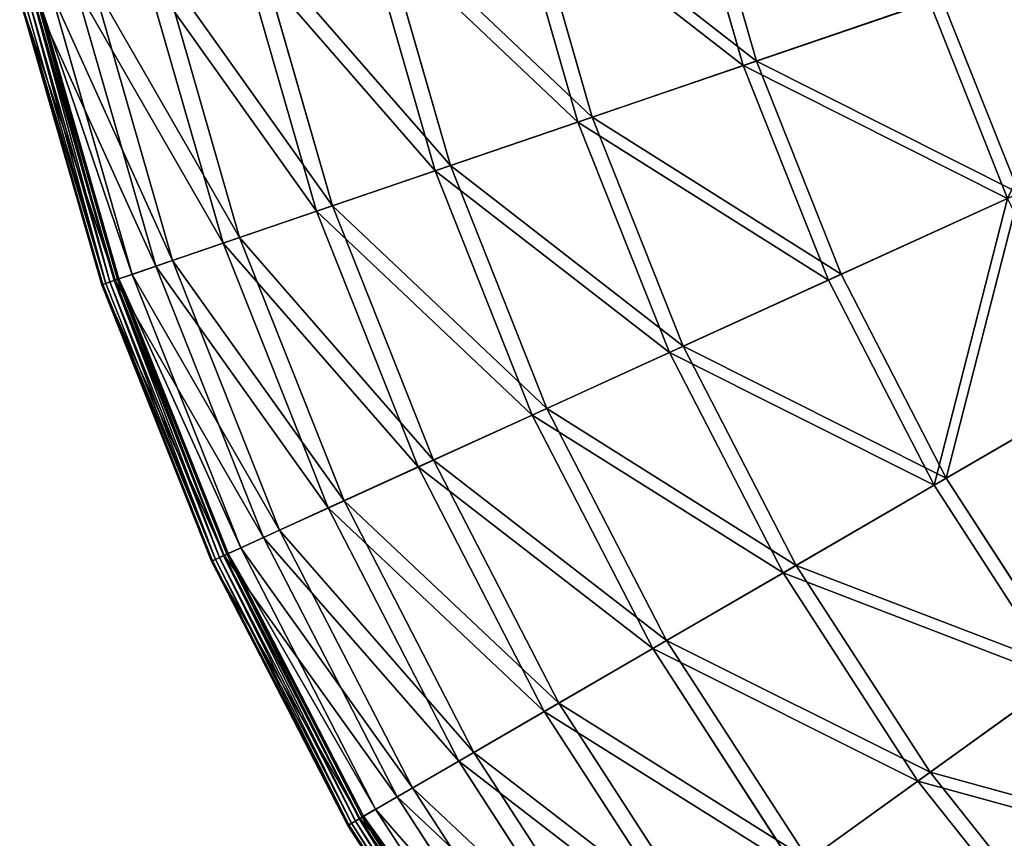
# Model space of a CAD drawing. Extents: x 0 to 923, y 0 to 335.
# Tile 3 of 164: x 4 to 59, y 83 to 128. Entities that reach past the tile are written whole.
import ezdxf

# ---------------------------------------------------------------- set-up
doc = ezdxf.new("R2010")
doc.units = 0
doc.layers.get('0').update_dxf_attribs({"color": 13, "linetype": 'CONTINUOUS'})

# ---------------------------------------------------------------- blocks, each defined once
blk = doc.blocks.new('GROUP_4')
for p, q in [((41.604, 137.818, 104.039), (45.109, 125.63, 104.039)), ((44.376, 125.38, 104.675), (40.85, 137.641, 104.675)), ((32.26, 135.621, 91.112), (36.025, 122.528, 91.112)), ((35.237, 122.258, 91.669), (31.449, 135.43, 91.669)), ((27.35, 119.565, 77.78), (23.336, 133.522, 77.78)), ((24.196, 133.724, 77.308), (28.186, 119.85, 77.308)), ((20.791, 117.324, 63.143), (16.588, 131.935, 63.143)), ((17.49, 132.147, 62.759), (21.667, 117.623, 62.759)), ((15.622, 115.559, 47.897), (11.272, 130.685, 47.897)), ((12.205, 130.905, 47.606), (16.53, 115.869, 47.606)), ((11.895, 114.286, 32.19), (7.437, 129.784, 32.19)), ((8.394, 130.009, 31.994), (12.825, 114.603, 31.994)), ((4.371, 129.063, 0.499), (8.914, 113.268, 0.499)), ((4.424, 129.075, 0.246), (8.966, 113.285, 0.246)), ((4.594, 129.115, 0.055), (9.13, 113.341, 0.055)), ((4.834, 129.171, -0.025), (9.364, 113.421, -0.025)), ((9.604, 113.503, 0.03), (5.081, 129.229, 0.03)), ((9.643, 113.517, 16.173), (5.122, 129.239, 16.173)), ((9.785, 113.565, 0.204), (5.267, 129.273, 0.204)), ((5.345, 129.291, 0.45), (9.86, 113.591, 0.45)), ((6.093, 129.467, 16.074), (10.588, 113.839, 16.074)), ((45.109, 125.63, 104.039), (55.349, 129.128, 115.964)), ((55.349, 129.128, 115.964), (59.64, 118.329, 115.964)), ((44.376, 125.38, 104.675), (54.679, 128.899, 116.673)), ((58.996, 118.036, 116.673), (54.679, 128.899, 116.673)), ((35.237, 122.258, 91.669), (44.376, 125.38, 104.675)), ((36.025, 122.528, 91.112), (45.109, 125.63, 104.039)), ((49.087, 113.524, 104.675), (44.376, 125.38, 104.675)), ((45.109, 125.63, 104.039), (49.792, 113.845, 104.039)), ((28.186, 119.85, 77.308), (36.025, 122.528, 91.112)), ((36.025, 122.528, 91.112), (41.056, 109.867, 91.112)), ((27.35, 119.565, 77.78), (35.237, 122.258, 91.669)), ((40.298, 109.522, 91.669), (35.237, 122.258, 91.669)), ((21.667, 117.623, 62.759), (28.186, 119.85, 77.308)), ((28.186, 119.85, 77.308), (33.517, 106.434, 77.308)), ((20.791, 117.324, 63.143), (27.35, 119.565, 77.78)), ((32.713, 106.068, 77.78), (27.35, 119.565, 77.78)), ((49.792, 113.845, 104.039), (59.64, 118.329, 115.964)), ((16.53, 115.869, 47.606), (21.667, 117.623, 62.759)), ((21.667, 117.623, 62.759), (27.248, 103.579, 62.759)), ((58.996, 118.036, 116.673), (49.087, 113.524, 104.675)), ((15.622, 115.559, 47.897), (20.791, 117.324, 63.143)), ((26.405, 103.195, 63.143), (20.791, 117.324, 63.143)), ((11.895, 114.286, 32.19), (15.622, 115.559, 47.897)), ((12.825, 114.603, 31.994), (16.53, 115.869, 47.606)), ((21.434, 100.932, 47.897), (15.622, 115.559, 47.897)), ((16.53, 115.869, 47.606), (22.307, 101.329, 47.606)), ((10.588, 113.839, 16.074), (12.825, 114.603, 31.994)), ((12.825, 114.603, 31.994), (18.744, 99.707, 31.994)), ((9.643, 113.517, 16.173), (11.895, 114.286, 32.19)), ((9.86, 113.591, 0.45), (10.588, 113.839, 16.074)), ((10.588, 113.839, 16.074), (16.592, 98.727, 16.074)), ((17.849, 99.299, 32.19), (11.895, 114.286, 32.19)), ((41.056, 109.867, 91.112), (49.792, 113.845, 104.039)), ((49.792, 113.845, 104.039), (55.608, 102.575, 104.039)), ((8.914, 113.268, 0.499), (9.643, 113.517, 16.173)), ((8.914, 113.268, 0.499), (8.966, 113.285, 0.246)), ((8.914, 113.268, 0.499), (14.983, 97.994, 0.499)), ((8.966, 113.285, 0.246), (9.13, 113.341, 0.055)), ((8.966, 113.285, 0.246), (15.033, 98.017, 0.246)), ((9.13, 113.341, 0.055), (9.364, 113.421, -0.025)), ((9.13, 113.341, 0.055), (15.191, 98.089, 0.055)), ((9.604, 113.503, 0.03), (9.364, 113.421, -0.025)), ((9.364, 113.421, -0.025), (15.416, 98.191, -0.025)), ((9.785, 113.565, 0.204), (9.604, 113.503, 0.03)), ((15.646, 98.296, 0.03), (9.604, 113.503, 0.03)), ((15.685, 98.313, 16.173), (9.643, 113.517, 16.173)), ((9.86, 113.591, 0.45), (9.785, 113.565, 0.204)), ((15.821, 98.375, 0.204), (9.785, 113.565, 0.204)), ((9.86, 113.591, 0.45), (15.893, 98.408, 0.45)), ((49.087, 113.524, 104.675), (40.298, 109.522, 91.669)), ((54.938, 102.187, 104.675), (49.087, 113.524, 104.675)), ((40.298, 109.522, 91.669), (32.713, 106.068, 77.78)), ((33.517, 106.434, 77.308), (41.056, 109.867, 91.112)), ((46.583, 97.342, 91.669), (40.298, 109.522, 91.669)), ((41.056, 109.867, 91.112), (47.304, 97.76, 91.112)), ((55.608, 102.575, 104.039), (64.969, 108.003, 115.964)), ((54.938, 102.187, 104.675), (64.356, 107.648, 116.673)), ((27.248, 103.579, 62.759), (33.517, 106.434, 77.308)), ((33.517, 106.434, 77.308), (40.138, 93.605, 77.308)), ((32.713, 106.068, 77.78), (26.405, 103.195, 63.143)), ((39.373, 93.161, 77.78), (32.713, 106.068, 77.78)), ((22.307, 101.329, 47.606), (27.248, 103.579, 62.759)), ((27.248, 103.579, 62.759), (34.178, 90.149, 62.759)), ((26.405, 103.195, 63.143), (21.434, 100.932, 47.897)), ((33.377, 89.684, 63.143), (26.405, 103.195, 63.143)), ((47.304, 97.76, 91.112), (55.608, 102.575, 104.039)), ((55.608, 102.575, 104.039), (62.5, 91.93, 104.039)), ((46.583, 97.342, 91.669), (54.938, 102.187, 104.675)), ((61.871, 91.478, 104.675), (54.938, 102.187, 104.675)), ((18.744, 99.707, 31.994), (22.307, 101.329, 47.606)), ((22.307, 101.329, 47.606), (29.482, 87.426, 47.606)), ((21.434, 100.932, 47.897), (17.849, 99.299, 32.19)), ((28.652, 86.945, 47.897), (21.434, 100.932, 47.897)), ((16.592, 98.727, 16.074), (18.744, 99.707, 31.994)), ((18.744, 99.707, 31.994), (26.095, 85.462, 31.994)), ((17.849, 99.299, 32.19), (15.685, 98.313, 16.173)), ((25.245, 84.969, 32.19), (17.849, 99.299, 32.19)), ((15.893, 98.408, 0.45), (16.592, 98.727, 16.074)), ((16.592, 98.727, 16.074), (24.05, 84.276, 16.074)), ((15.685, 98.313, 16.173), (14.983, 97.994, 0.499)), ((14.983, 97.994, 0.499), (15.033, 98.017, 0.246)), ((15.033, 98.017, 0.246), (15.191, 98.089, 0.055)), ((15.033, 98.017, 0.246), (22.567, 83.416, 0.246)), ((15.191, 98.089, 0.055), (15.416, 98.191, -0.025)), ((15.191, 98.089, 0.055), (22.718, 83.503, 0.055)), ((15.646, 98.296, 0.03), (15.416, 98.191, -0.025)), ((15.416, 98.191, -0.025), (22.931, 83.627, -0.025)), ((15.821, 98.375, 0.204), (15.646, 98.296, 0.03)), ((23.15, 83.754, 0.03), (15.646, 98.296, 0.03)), ((23.187, 83.775, 16.173), (15.685, 98.313, 16.173)), ((15.893, 98.408, 0.45), (15.821, 98.375, 0.204)), ((23.316, 83.85, 0.204), (15.821, 98.375, 0.204)), ((15.893, 98.408, 0.45), (23.385, 83.89, 0.45)), ((14.983, 97.994, 0.499), (22.52, 83.389, 0.499)), ((40.138, 93.605, 77.308), (47.304, 97.76, 91.112)), ((47.304, 97.76, 91.112), (54.708, 86.324, 91.112)), ((39.373, 93.161, 77.78), (46.583, 97.342, 91.669)), ((54.032, 85.838, 91.669), (46.583, 97.342, 91.669)), ((33.377, 89.684, 63.143), (39.373, 93.161, 77.78)), ((34.178, 90.149, 62.759), (40.138, 93.605, 77.308)), ((47.266, 80.97, 77.78), (39.373, 93.161, 77.78)), ((40.138, 93.605, 77.308), (47.984, 81.486, 77.308)), ((61.871, 91.478, 104.675), (54.032, 85.838, 91.669)), ((54.708, 86.324, 91.112), (62.5, 91.93, 104.039)), ((29.482, 87.426, 47.606), (34.178, 90.149, 62.759)), ((34.178, 90.149, 62.759), (42.391, 77.463, 62.759)), ((28.652, 86.945, 47.897), (33.377, 89.684, 63.143)), ((41.64, 76.922, 63.143), (33.377, 89.684, 63.143)), ((26.095, 85.462, 31.994), (29.482, 87.426, 47.606)), ((29.482, 87.426, 47.606), (37.985, 74.293, 47.606)), ((25.245, 84.969, 32.19), (28.652, 86.945, 47.897)), ((37.206, 73.732, 47.897), (28.652, 86.945, 47.897)), ((47.984, 81.486, 77.308), (54.708, 86.324, 91.112)), ((54.708, 86.324, 91.112), (63.198, 75.669, 91.112)), ((54.032, 85.838, 91.669), (47.266, 80.97, 77.78)), ((62.572, 75.118, 91.669), (54.032, 85.838, 91.669)), ((23.187, 83.775, 16.173), (25.245, 84.969, 32.19)), ((24.05, 84.276, 16.074), (26.095, 85.462, 31.994)), ((34.009, 71.432, 32.19), (25.245, 84.969, 32.19)), ((26.095, 85.462, 31.994), (34.807, 72.006, 31.994)), ((23.316, 83.85, 0.204), (23.15, 83.754, 0.03)), ((23.385, 83.89, 0.45), (23.316, 83.85, 0.204)), ((32.199, 70.13, 0.204), (23.316, 83.85, 0.204)), ((23.385, 83.89, 0.45), (24.05, 84.276, 16.074)), ((23.385, 83.89, 0.45), (32.264, 70.176, 0.45)), ((24.05, 84.276, 16.074), (32.888, 70.625, 16.074)), ((22.52, 83.389, 0.499), (23.187, 83.775, 16.173)), ((22.52, 83.389, 0.499), (22.567, 83.416, 0.246)), ((22.52, 83.389, 0.499), (31.452, 69.592, 0.499)), ((22.567, 83.416, 0.246), (22.718, 83.503, 0.055)), ((22.567, 83.416, 0.246), (31.496, 69.624, 0.246)), ((22.718, 83.503, 0.055), (22.931, 83.627, -0.025)), ((22.718, 83.503, 0.055), (31.638, 69.726, 0.055)), ((23.15, 83.754, 0.03), (22.931, 83.627, -0.025)), ((22.931, 83.627, -0.025), (31.838, 69.87, -0.025)), ((32.044, 70.018, 0.03), (23.15, 83.754, 0.03)), ((32.078, 70.043, 16.173), (23.187, 83.775, 16.173))]:
    blk.add_line(p, q)
mesh = blk.add_polyface()
corners = [(54.679, 128.899, 116.673), (40.85, 137.641, 104.675), (44.376, 125.38, 104.675), (51.448, 140.133, 116.673)]
mesh.append_faces([[corners[k] for k in face] for face in [(0, 1, 2), (1, 0, 3)]], dxfattribs={"vtx0": -1})
mesh = blk.add_polyface()
corners = [(41.604, 137.818, 104.039), (55.349, 129.128, 115.964), (45.109, 125.63, 104.039), (52.137, 140.295, 115.964)]
mesh.append_faces([[corners[k] for k in face] for face in [(0, 1, 2), (1, 0, 3)]], dxfattribs={"vtx0": -1})
mesh = blk.add_polyface()
corners = [(32.26, 135.621, 91.112), (45.109, 125.63, 104.039), (36.025, 122.528, 91.112), (41.604, 137.818, 104.039)]
mesh.append_faces([[corners[k] for k in face] for face in [(0, 1, 2), (1, 0, 3)]], dxfattribs={"vtx0": -1})
mesh = blk.add_polyface()
corners = [(44.376, 125.38, 104.675), (31.449, 135.43, 91.669), (35.237, 122.258, 91.669), (40.85, 137.641, 104.675)]
mesh.append_faces([[corners[k] for k in face] for face in [(0, 1, 2), (1, 0, 3)]], dxfattribs={"vtx0": -1})
mesh = blk.add_polyface()
corners = [(24.196, 133.724, 77.308), (36.025, 122.528, 91.112), (28.186, 119.85, 77.308), (32.26, 135.621, 91.112)]
mesh.append_faces([[corners[k] for k in face] for face in [(0, 1, 2), (1, 0, 3)]], dxfattribs={"vtx0": -1})
mesh = blk.add_polyface()
corners = [(35.237, 122.258, 91.669), (23.336, 133.522, 77.78), (27.35, 119.565, 77.78), (31.449, 135.43, 91.669)]
mesh.append_faces([[corners[k] for k in face] for face in [(0, 1, 2), (1, 0, 3)]], dxfattribs={"vtx0": -1})
mesh = blk.add_polyface()
corners = [(27.35, 119.565, 77.78), (16.588, 131.935, 63.143), (20.791, 117.324, 63.143), (23.336, 133.522, 77.78)]
mesh.append_faces([[corners[k] for k in face] for face in [(0, 1, 2), (1, 0, 3)]], dxfattribs={"vtx0": -1})
mesh = blk.add_polyface()
corners = [(17.49, 132.147, 62.759), (28.186, 119.85, 77.308), (21.667, 117.623, 62.759), (24.196, 133.724, 77.308)]
mesh.append_faces([[corners[k] for k in face] for face in [(0, 1, 2), (1, 0, 3)]], dxfattribs={"vtx0": -1})
mesh = blk.add_polyface()
corners = [(66.647, 132.987, 126.772), (59.64, 118.329, 115.964), (55.349, 129.128, 115.964), (70.506, 123.277, 126.772)]
mesh.append_faces([[corners[k] for k in face] for face in [(0, 1, 2), (1, 0, 3)]], dxfattribs={"vtx0": -1})
mesh = blk.add_polyface()
corners = [(58.996, 118.036, 116.673), (66.047, 132.782, 127.547), (54.679, 128.899, 116.673), (69.928, 123.014, 127.547)]
mesh.append_faces([[corners[k] for k in face] for face in [(0, 1, 2), (1, 0, 3)]], dxfattribs={"vtx0": -1})
mesh = blk.add_polyface()
corners = [(20.791, 117.324, 63.143), (11.272, 130.685, 47.897), (15.622, 115.559, 47.897), (16.588, 131.935, 63.143)]
mesh.append_faces([[corners[k] for k in face] for face in [(0, 1, 2), (1, 0, 3)]], dxfattribs={"vtx0": -1})
mesh = blk.add_polyface()
corners = [(12.205, 130.905, 47.606), (21.667, 117.623, 62.759), (16.53, 115.869, 47.606), (17.49, 132.147, 62.759)]
mesh.append_faces([[corners[k] for k in face] for face in [(0, 1, 2), (1, 0, 3)]], dxfattribs={"vtx0": -1})
mesh = blk.add_polyface()
corners = [(15.622, 115.559, 47.897), (7.437, 129.784, 32.19), (11.895, 114.286, 32.19), (11.272, 130.685, 47.897)]
mesh.append_faces([[corners[k] for k in face] for face in [(0, 1, 2), (1, 0, 3)]], dxfattribs={"vtx0": -1})
mesh = blk.add_polyface()
corners = [(8.394, 130.009, 31.994), (16.53, 115.869, 47.606), (12.825, 114.603, 31.994), (12.205, 130.905, 47.606)]
mesh.append_faces([[corners[k] for k in face] for face in [(0, 1, 2), (1, 0, 3)]], dxfattribs={"vtx0": -1})
mesh = blk.add_polyface()
corners = [(11.895, 114.286, 32.19), (5.122, 129.239, 16.173), (9.643, 113.517, 16.173), (7.437, 129.784, 32.19)]
mesh.append_faces([[corners[k] for k in face] for face in [(0, 1, 2), (1, 0, 3)]], dxfattribs={"vtx0": -1})
mesh = blk.add_polyface()
corners = [(6.093, 129.467, 16.074), (12.825, 114.603, 31.994), (10.588, 113.839, 16.074), (8.394, 130.009, 31.994)]
mesh.append_faces([[corners[k] for k in face] for face in [(0, 1, 2), (1, 0, 3)]], dxfattribs={"vtx0": -1})
mesh = blk.add_polyface()
corners = [(9.643, 113.517, 16.173), (4.371, 129.063, 0.499), (8.914, 113.268, 0.499), (5.122, 129.239, 16.173)]
mesh.append_faces([[corners[k] for k in face] for face in [(0, 1, 2), (1, 0, 3)]], dxfattribs={"vtx0": -1})
mesh = blk.add_polyface()
corners = [(4.371, 129.063, 0.499), (8.966, 113.285, 0.246), (8.914, 113.268, 0.499), (4.424, 129.075, 0.246)]
mesh.append_faces([[corners[k] for k in face] for face in [(0, 1, 2), (1, 0, 3)]], dxfattribs={"vtx0": -1})
mesh = blk.add_polyface()
corners = [(4.424, 129.075, 0.246), (9.13, 113.341, 0.055), (8.966, 113.285, 0.246), (4.594, 129.115, 0.055)]
mesh.append_faces([[corners[k] for k in face] for face in [(0, 1, 2), (1, 0, 3)]], dxfattribs={"vtx0": -1})
mesh = blk.add_polyface()
corners = [(4.834, 129.171, -0.025), (9.13, 113.341, 0.055), (4.594, 129.115, 0.055), (9.364, 113.421, -0.025)]
mesh.append_faces([[corners[k] for k in face] for face in [(0, 1, 2), (1, 0, 3)]], dxfattribs={"vtx0": -1})
mesh = blk.add_polyface()
corners = [(5.081, 129.229, 0.03), (9.364, 113.421, -0.025), (4.834, 129.171, -0.025), (9.604, 113.503, 0.03)]
mesh.append_faces([[corners[k] for k in face] for face in [(0, 1, 2), (1, 0, 3)]], dxfattribs={"vtx0": -1})
mesh = blk.add_polyface()
corners = [(5.267, 129.273, 0.204), (9.604, 113.503, 0.03), (5.081, 129.229, 0.03), (9.785, 113.565, 0.204)]
mesh.append_faces([[corners[k] for k in face] for face in [(0, 1, 2), (1, 0, 3)]], dxfattribs={"vtx0": -1})
mesh = blk.add_polyface()
corners = [(5.267, 129.273, 0.204), (9.86, 113.591, 0.45), (9.785, 113.565, 0.204), (5.345, 129.291, 0.45)]
mesh.append_faces([[corners[k] for k in face] for face in [(0, 1, 2), (1, 0, 3)]], dxfattribs={"vtx0": -1})
mesh = blk.add_polyface()
corners = [(5.345, 129.291, 0.45), (10.588, 113.839, 16.074), (9.86, 113.591, 0.45), (6.093, 129.467, 16.074)]
mesh.append_faces([[corners[k] for k in face] for face in [(0, 1, 2), (1, 0, 3)]], dxfattribs={"vtx0": -1})
mesh = blk.add_polyface()
corners = [(45.109, 125.63, 104.039), (59.64, 118.329, 115.964), (49.792, 113.845, 104.039), (55.349, 129.128, 115.964)]
mesh.append_faces([[corners[k] for k in face] for face in [(0, 1, 2), (1, 0, 3)]], dxfattribs={"vtx0": -1})
mesh = blk.add_polyface()
corners = [(58.996, 118.036, 116.673), (44.376, 125.38, 104.675), (49.087, 113.524, 104.675), (54.679, 128.899, 116.673)]
mesh.append_faces([[corners[k] for k in face] for face in [(0, 1, 2), (1, 0, 3)]], dxfattribs={"vtx0": -1})
mesh = blk.add_polyface()
corners = [(49.087, 113.524, 104.675), (35.237, 122.258, 91.669), (40.298, 109.522, 91.669), (44.376, 125.38, 104.675)]
mesh.append_faces([[corners[k] for k in face] for face in [(0, 1, 2), (1, 0, 3)]], dxfattribs={"vtx0": -1})
mesh = blk.add_polyface()
corners = [(36.025, 122.528, 91.112), (49.792, 113.845, 104.039), (41.056, 109.867, 91.112), (45.109, 125.63, 104.039)]
mesh.append_faces([[corners[k] for k in face] for face in [(0, 1, 2), (1, 0, 3)]], dxfattribs={"vtx0": -1})
mesh = blk.add_polyface()
corners = [(28.186, 119.85, 77.308), (41.056, 109.867, 91.112), (33.517, 106.434, 77.308), (36.025, 122.528, 91.112)]
mesh.append_faces([[corners[k] for k in face] for face in [(0, 1, 2), (1, 0, 3)]], dxfattribs={"vtx0": -1})
mesh = blk.add_polyface()
corners = [(40.298, 109.522, 91.669), (27.35, 119.565, 77.78), (32.713, 106.068, 77.78), (35.237, 122.258, 91.669)]
mesh.append_faces([[corners[k] for k in face] for face in [(0, 1, 2), (1, 0, 3)]], dxfattribs={"vtx0": -1})
mesh = blk.add_polyface()
corners = [(21.667, 117.623, 62.759), (33.517, 106.434, 77.308), (27.248, 103.579, 62.759), (28.186, 119.85, 77.308)]
mesh.append_faces([[corners[k] for k in face] for face in [(0, 1, 2), (1, 0, 3)]], dxfattribs={"vtx0": -1})
mesh = blk.add_polyface()
corners = [(32.713, 106.068, 77.78), (20.791, 117.324, 63.143), (26.405, 103.195, 63.143), (27.35, 119.565, 77.78)]
mesh.append_faces([[corners[k] for k in face] for face in [(0, 1, 2), (1, 0, 3)]], dxfattribs={"vtx0": -1})
mesh = blk.add_polyface()
corners = [(59.64, 118.329, 115.964), (55.608, 102.575, 104.039), (49.792, 113.845, 104.039), (64.969, 108.003, 115.964)]
mesh.append_faces([[corners[k] for k in face] for face in [(0, 1, 2), (1, 0, 3)]], dxfattribs={"vtx0": -1})
mesh = blk.add_polyface()
corners = [(16.53, 115.869, 47.606), (27.248, 103.579, 62.759), (22.307, 101.329, 47.606), (21.667, 117.623, 62.759)]
mesh.append_faces([[corners[k] for k in face] for face in [(0, 1, 2), (1, 0, 3)]], dxfattribs={"vtx0": -1})
mesh = blk.add_polyface()
corners = [(54.938, 102.187, 104.675), (58.996, 118.036, 116.673), (49.087, 113.524, 104.675), (64.356, 107.648, 116.673)]
mesh.append_faces([[corners[k] for k in face] for face in [(0, 1, 2), (1, 0, 3)]], dxfattribs={"vtx0": -1})
mesh = blk.add_polyface()
corners = [(26.405, 103.195, 63.143), (15.622, 115.559, 47.897), (21.434, 100.932, 47.897), (20.791, 117.324, 63.143)]
mesh.append_faces([[corners[k] for k in face] for face in [(0, 1, 2), (1, 0, 3)]], dxfattribs={"vtx0": -1})
mesh = blk.add_polyface()
corners = [(21.434, 100.932, 47.897), (11.895, 114.286, 32.19), (17.849, 99.299, 32.19), (15.622, 115.559, 47.897)]
mesh.append_faces([[corners[k] for k in face] for face in [(0, 1, 2), (1, 0, 3)]], dxfattribs={"vtx0": -1})
mesh = blk.add_polyface()
corners = [(12.825, 114.603, 31.994), (22.307, 101.329, 47.606), (18.744, 99.707, 31.994), (16.53, 115.869, 47.606)]
mesh.append_faces([[corners[k] for k in face] for face in [(0, 1, 2), (1, 0, 3)]], dxfattribs={"vtx0": -1})
mesh = blk.add_polyface()
corners = [(10.588, 113.839, 16.074), (18.744, 99.707, 31.994), (16.592, 98.727, 16.074), (12.825, 114.603, 31.994)]
mesh.append_faces([[corners[k] for k in face] for face in [(0, 1, 2), (1, 0, 3)]], dxfattribs={"vtx0": -1})
mesh = blk.add_polyface()
corners = [(17.849, 99.299, 32.19), (9.643, 113.517, 16.173), (15.685, 98.313, 16.173), (11.895, 114.286, 32.19)]
mesh.append_faces([[corners[k] for k in face] for face in [(0, 1, 2), (1, 0, 3)]], dxfattribs={"vtx0": -1})
mesh = blk.add_polyface()
corners = [(9.86, 113.591, 0.45), (16.592, 98.727, 16.074), (15.893, 98.408, 0.45), (10.588, 113.839, 16.074)]
mesh.append_faces([[corners[k] for k in face] for face in [(0, 1, 2), (1, 0, 3)]], dxfattribs={"vtx0": -1})
mesh = blk.add_polyface()
corners = [(41.056, 109.867, 91.112), (55.608, 102.575, 104.039), (47.304, 97.76, 91.112), (49.792, 113.845, 104.039)]
mesh.append_faces([[corners[k] for k in face] for face in [(0, 1, 2), (1, 0, 3)]], dxfattribs={"vtx0": -1})
mesh = blk.add_polyface()
corners = [(15.685, 98.313, 16.173), (8.914, 113.268, 0.499), (14.983, 97.994, 0.499), (9.643, 113.517, 16.173)]
mesh.append_faces([[corners[k] for k in face] for face in [(0, 1, 2), (1, 0, 3)]], dxfattribs={"vtx0": -1})
mesh = blk.add_polyface()
corners = [(8.914, 113.268, 0.499), (15.033, 98.017, 0.246), (14.983, 97.994, 0.499), (8.966, 113.285, 0.246)]
mesh.append_faces([[corners[k] for k in face] for face in [(0, 1, 2), (1, 0, 3)]], dxfattribs={"vtx0": -1})
mesh = blk.add_polyface()
corners = [(8.966, 113.285, 0.246), (15.191, 98.089, 0.055), (15.033, 98.017, 0.246), (9.13, 113.341, 0.055)]
mesh.append_faces([[corners[k] for k in face] for face in [(0, 1, 2), (1, 0, 3)]], dxfattribs={"vtx0": -1})
mesh = blk.add_polyface()
corners = [(9.364, 113.421, -0.025), (15.191, 98.089, 0.055), (9.13, 113.341, 0.055), (15.416, 98.191, -0.025)]
mesh.append_faces([[corners[k] for k in face] for face in [(0, 1, 2), (1, 0, 3)]], dxfattribs={"vtx0": -1})
mesh = blk.add_polyface()
corners = [(9.604, 113.503, 0.03), (15.416, 98.191, -0.025), (9.364, 113.421, -0.025), (15.646, 98.296, 0.03)]
mesh.append_faces([[corners[k] for k in face] for face in [(0, 1, 2), (1, 0, 3)]], dxfattribs={"vtx0": -1})
mesh = blk.add_polyface()
corners = [(9.785, 113.565, 0.204), (15.646, 98.296, 0.03), (9.604, 113.503, 0.03), (15.821, 98.375, 0.204)]
mesh.append_faces([[corners[k] for k in face] for face in [(0, 1, 2), (1, 0, 3)]], dxfattribs={"vtx0": -1})
mesh = blk.add_polyface()
corners = [(9.785, 113.565, 0.204), (15.893, 98.408, 0.45), (15.821, 98.375, 0.204), (9.86, 113.591, 0.45)]
mesh.append_faces([[corners[k] for k in face] for face in [(0, 1, 2), (1, 0, 3)]], dxfattribs={"vtx0": -1})
mesh = blk.add_polyface()
corners = [(54.938, 102.187, 104.675), (40.298, 109.522, 91.669), (46.583, 97.342, 91.669), (49.087, 113.524, 104.675)]
mesh.append_faces([[corners[k] for k in face] for face in [(0, 1, 2), (1, 0, 3)]], dxfattribs={"vtx0": -1})
mesh = blk.add_polyface()
corners = [(46.583, 97.342, 91.669), (32.713, 106.068, 77.78), (39.373, 93.161, 77.78), (40.298, 109.522, 91.669)]
mesh.append_faces([[corners[k] for k in face] for face in [(0, 1, 2), (1, 0, 3)]], dxfattribs={"vtx0": -1})
mesh = blk.add_polyface()
corners = [(33.517, 106.434, 77.308), (47.304, 97.76, 91.112), (40.138, 93.605, 77.308), (41.056, 109.867, 91.112)]
mesh.append_faces([[corners[k] for k in face] for face in [(0, 1, 2), (1, 0, 3)]], dxfattribs={"vtx0": -1})
mesh = blk.add_polyface()
corners = [(64.969, 108.003, 115.964), (62.5, 91.93, 104.039), (55.608, 102.575, 104.039), (71.284, 98.249, 115.964)]
mesh.append_faces([[corners[k] for k in face] for face in [(0, 1, 2), (1, 0, 3)]], dxfattribs={"vtx0": -1})
mesh = blk.add_polyface()
corners = [(61.871, 91.478, 104.675), (64.356, 107.648, 116.673), (54.938, 102.187, 104.675), (70.709, 97.836, 116.673)]
mesh.append_faces([[corners[k] for k in face] for face in [(0, 1, 2), (1, 0, 3)]], dxfattribs={"vtx0": -1})
mesh = blk.add_polyface()
corners = [(27.248, 103.579, 62.759), (40.138, 93.605, 77.308), (34.178, 90.149, 62.759), (33.517, 106.434, 77.308)]
mesh.append_faces([[corners[k] for k in face] for face in [(0, 1, 2), (1, 0, 3)]], dxfattribs={"vtx0": -1})
mesh = blk.add_polyface()
corners = [(39.373, 93.161, 77.78), (26.405, 103.195, 63.143), (33.377, 89.684, 63.143), (32.713, 106.068, 77.78)]
mesh.append_faces([[corners[k] for k in face] for face in [(0, 1, 2), (1, 0, 3)]], dxfattribs={"vtx0": -1})
mesh = blk.add_polyface()
corners = [(22.307, 101.329, 47.606), (34.178, 90.149, 62.759), (29.482, 87.426, 47.606), (27.248, 103.579, 62.759)]
mesh.append_faces([[corners[k] for k in face] for face in [(0, 1, 2), (1, 0, 3)]], dxfattribs={"vtx0": -1})
mesh = blk.add_polyface()
corners = [(33.377, 89.684, 63.143), (21.434, 100.932, 47.897), (28.652, 86.945, 47.897), (26.405, 103.195, 63.143)]
mesh.append_faces([[corners[k] for k in face] for face in [(0, 1, 2), (1, 0, 3)]], dxfattribs={"vtx0": -1})
mesh = blk.add_polyface()
corners = [(47.304, 97.76, 91.112), (62.5, 91.93, 104.039), (54.708, 86.324, 91.112), (55.608, 102.575, 104.039)]
mesh.append_faces([[corners[k] for k in face] for face in [(0, 1, 2), (1, 0, 3)]], dxfattribs={"vtx0": -1})
mesh = blk.add_polyface()
corners = [(61.871, 91.478, 104.675), (46.583, 97.342, 91.669), (54.032, 85.838, 91.669), (54.938, 102.187, 104.675)]
mesh.append_faces([[corners[k] for k in face] for face in [(0, 1, 2), (1, 0, 3)]], dxfattribs={"vtx0": -1})
mesh = blk.add_polyface()
corners = [(18.744, 99.707, 31.994), (29.482, 87.426, 47.606), (26.095, 85.462, 31.994), (22.307, 101.329, 47.606)]
mesh.append_faces([[corners[k] for k in face] for face in [(0, 1, 2), (1, 0, 3)]], dxfattribs={"vtx0": -1})
mesh = blk.add_polyface()
corners = [(28.652, 86.945, 47.897), (17.849, 99.299, 32.19), (25.245, 84.969, 32.19), (21.434, 100.932, 47.897)]
mesh.append_faces([[corners[k] for k in face] for face in [(0, 1, 2), (1, 0, 3)]], dxfattribs={"vtx0": -1})
mesh = blk.add_polyface()
corners = [(16.592, 98.727, 16.074), (26.095, 85.462, 31.994), (24.05, 84.276, 16.074), (18.744, 99.707, 31.994)]
mesh.append_faces([[corners[k] for k in face] for face in [(0, 1, 2), (1, 0, 3)]], dxfattribs={"vtx0": -1})
mesh = blk.add_polyface()
corners = [(25.245, 84.969, 32.19), (15.685, 98.313, 16.173), (23.187, 83.775, 16.173), (17.849, 99.299, 32.19)]
mesh.append_faces([[corners[k] for k in face] for face in [(0, 1, 2), (1, 0, 3)]], dxfattribs={"vtx0": -1})
mesh = blk.add_polyface()
corners = [(15.893, 98.408, 0.45), (24.05, 84.276, 16.074), (23.385, 83.89, 0.45), (16.592, 98.727, 16.074)]
mesh.append_faces([[corners[k] for k in face] for face in [(0, 1, 2), (1, 0, 3)]], dxfattribs={"vtx0": -1})
mesh = blk.add_polyface()
corners = [(23.187, 83.775, 16.173), (14.983, 97.994, 0.499), (22.52, 83.389, 0.499), (15.685, 98.313, 16.173)]
mesh.append_faces([[corners[k] for k in face] for face in [(0, 1, 2), (1, 0, 3)]], dxfattribs={"vtx0": -1})
mesh = blk.add_polyface()
corners = [(14.983, 97.994, 0.499), (22.567, 83.416, 0.246), (22.52, 83.389, 0.499), (15.033, 98.017, 0.246)]
mesh.append_faces([[corners[k] for k in face] for face in [(0, 1, 2), (1, 0, 3)]], dxfattribs={"vtx0": -1})
mesh = blk.add_polyface()
corners = [(15.191, 98.089, 0.055), (22.567, 83.416, 0.246), (15.033, 98.017, 0.246), (22.718, 83.503, 0.055)]
mesh.append_faces([[corners[k] for k in face] for face in [(0, 1, 2), (1, 0, 3)]], dxfattribs={"vtx0": -1})
mesh = blk.add_polyface()
corners = [(15.416, 98.191, -0.025), (22.718, 83.503, 0.055), (15.191, 98.089, 0.055), (22.931, 83.627, -0.025)]
mesh.append_faces([[corners[k] for k in face] for face in [(0, 1, 2), (1, 0, 3)]], dxfattribs={"vtx0": -1})
mesh = blk.add_polyface()
corners = [(15.646, 98.296, 0.03), (22.931, 83.627, -0.025), (15.416, 98.191, -0.025), (23.15, 83.754, 0.03)]
mesh.append_faces([[corners[k] for k in face] for face in [(0, 1, 2), (1, 0, 3)]], dxfattribs={"vtx0": -1})
mesh = blk.add_polyface()
corners = [(15.821, 98.375, 0.204), (23.15, 83.754, 0.03), (15.646, 98.296, 0.03), (23.316, 83.85, 0.204)]
mesh.append_faces([[corners[k] for k in face] for face in [(0, 1, 2), (1, 0, 3)]], dxfattribs={"vtx0": -1})
mesh = blk.add_polyface()
corners = [(15.821, 98.375, 0.204), (23.385, 83.89, 0.45), (23.316, 83.85, 0.204), (15.893, 98.408, 0.45)]
mesh.append_faces([[corners[k] for k in face] for face in [(0, 1, 2), (1, 0, 3)]], dxfattribs={"vtx0": -1})
mesh = blk.add_polyface()
corners = [(40.138, 93.605, 77.308), (54.708, 86.324, 91.112), (47.984, 81.486, 77.308), (47.304, 97.76, 91.112)]
mesh.append_faces([[corners[k] for k in face] for face in [(0, 1, 2), (1, 0, 3)]], dxfattribs={"vtx0": -1})
mesh = blk.add_polyface()
corners = [(54.032, 85.838, 91.669), (39.373, 93.161, 77.78), (47.266, 80.97, 77.78), (46.583, 97.342, 91.669)]
mesh.append_faces([[corners[k] for k in face] for face in [(0, 1, 2), (1, 0, 3)]], dxfattribs={"vtx0": -1})
mesh = blk.add_polyface()
corners = [(47.266, 80.97, 77.78), (33.377, 89.684, 63.143), (41.64, 76.922, 63.143), (39.373, 93.161, 77.78)]
mesh.append_faces([[corners[k] for k in face] for face in [(0, 1, 2), (1, 0, 3)]], dxfattribs={"vtx0": -1})
mesh = blk.add_polyface()
corners = [(34.178, 90.149, 62.759), (47.984, 81.486, 77.308), (42.391, 77.463, 62.759), (40.138, 93.605, 77.308)]
mesh.append_faces([[corners[k] for k in face] for face in [(0, 1, 2), (1, 0, 3)]], dxfattribs={"vtx0": -1})
mesh = blk.add_polyface()
corners = [(69.821, 81.5, 104.675), (54.032, 85.838, 91.669), (62.572, 75.118, 91.669), (61.871, 91.478, 104.675)]
mesh.append_faces([[corners[k] for k in face] for face in [(0, 1, 2), (1, 0, 3)]], dxfattribs={"vtx0": -1})
mesh = blk.add_polyface()
corners = [(54.708, 86.324, 91.112), (70.402, 82.011, 104.039), (63.198, 75.669, 91.112), (62.5, 91.93, 104.039)]
mesh.append_faces([[corners[k] for k in face] for face in [(0, 1, 2), (1, 0, 3)]], dxfattribs={"vtx0": -1})
mesh = blk.add_polyface()
corners = [(29.482, 87.426, 47.606), (42.391, 77.463, 62.759), (37.985, 74.293, 47.606), (34.178, 90.149, 62.759)]
mesh.append_faces([[corners[k] for k in face] for face in [(0, 1, 2), (1, 0, 3)]], dxfattribs={"vtx0": -1})
mesh = blk.add_polyface()
corners = [(41.64, 76.922, 63.143), (28.652, 86.945, 47.897), (37.206, 73.732, 47.897), (33.377, 89.684, 63.143)]
mesh.append_faces([[corners[k] for k in face] for face in [(0, 1, 2), (1, 0, 3)]], dxfattribs={"vtx0": -1})
mesh = blk.add_polyface()
corners = [(26.095, 85.462, 31.994), (37.985, 74.293, 47.606), (34.807, 72.006, 31.994), (29.482, 87.426, 47.606)]
mesh.append_faces([[corners[k] for k in face] for face in [(0, 1, 2), (1, 0, 3)]], dxfattribs={"vtx0": -1})
mesh = blk.add_polyface()
corners = [(37.206, 73.732, 47.897), (25.245, 84.969, 32.19), (34.009, 71.432, 32.19), (28.652, 86.945, 47.897)]
mesh.append_faces([[corners[k] for k in face] for face in [(0, 1, 2), (1, 0, 3)]], dxfattribs={"vtx0": -1})
mesh = blk.add_polyface()
corners = [(47.984, 81.486, 77.308), (63.198, 75.669, 91.112), (56.98, 70.195, 77.308), (54.708, 86.324, 91.112)]
mesh.append_faces([[corners[k] for k in face] for face in [(0, 1, 2), (1, 0, 3)]], dxfattribs={"vtx0": -1})
mesh = blk.add_polyface()
corners = [(62.572, 75.118, 91.669), (47.266, 80.97, 77.78), (56.316, 69.611, 77.78), (54.032, 85.838, 91.669)]
mesh.append_faces([[corners[k] for k in face] for face in [(0, 1, 2), (1, 0, 3)]], dxfattribs={"vtx0": -1})
mesh = blk.add_polyface()
corners = [(34.009, 71.432, 32.19), (23.187, 83.775, 16.173), (32.078, 70.043, 16.173), (25.245, 84.969, 32.19)]
mesh.append_faces([[corners[k] for k in face] for face in [(0, 1, 2), (1, 0, 3)]], dxfattribs={"vtx0": -1})
mesh = blk.add_polyface()
corners = [(24.05, 84.276, 16.074), (34.807, 72.006, 31.994), (32.888, 70.625, 16.074), (26.095, 85.462, 31.994)]
mesh.append_faces([[corners[k] for k in face] for face in [(0, 1, 2), (1, 0, 3)]], dxfattribs={"vtx0": -1})
mesh = blk.add_polyface()
corners = [(23.316, 83.85, 0.204), (32.044, 70.018, 0.03), (23.15, 83.754, 0.03), (32.199, 70.13, 0.204)]
mesh.append_faces([[corners[k] for k in face] for face in [(0, 1, 2), (1, 0, 3)]], dxfattribs={"vtx0": -1})
mesh = blk.add_polyface()
corners = [(23.316, 83.85, 0.204), (32.264, 70.176, 0.45), (32.199, 70.13, 0.204), (23.385, 83.89, 0.45)]
mesh.append_faces([[corners[k] for k in face] for face in [(0, 1, 2), (1, 0, 3)]], dxfattribs={"vtx0": -1})
mesh = blk.add_polyface()
corners = [(23.385, 83.89, 0.45), (32.888, 70.625, 16.074), (32.264, 70.176, 0.45), (24.05, 84.276, 16.074)]
mesh.append_faces([[corners[k] for k in face] for face in [(0, 1, 2), (1, 0, 3)]], dxfattribs={"vtx0": -1})
mesh = blk.add_polyface()
corners = [(32.078, 70.043, 16.173), (22.52, 83.389, 0.499), (31.452, 69.592, 0.499), (23.187, 83.775, 16.173)]
mesh.append_faces([[corners[k] for k in face] for face in [(0, 1, 2), (1, 0, 3)]], dxfattribs={"vtx0": -1})
mesh = blk.add_polyface()
corners = [(22.52, 83.389, 0.499), (31.496, 69.624, 0.246), (31.452, 69.592, 0.499), (22.567, 83.416, 0.246)]
mesh.append_faces([[corners[k] for k in face] for face in [(0, 1, 2), (1, 0, 3)]], dxfattribs={"vtx0": -1})
mesh = blk.add_polyface()
corners = [(22.718, 83.503, 0.055), (31.496, 69.624, 0.246), (22.567, 83.416, 0.246), (31.638, 69.726, 0.055)]
mesh.append_faces([[corners[k] for k in face] for face in [(0, 1, 2), (1, 0, 3)]], dxfattribs={"vtx0": -1})
mesh = blk.add_polyface()
corners = [(22.931, 83.627, -0.025), (31.638, 69.726, 0.055), (22.718, 83.503, 0.055), (31.838, 69.87, -0.025)]
mesh.append_faces([[corners[k] for k in face] for face in [(0, 1, 2), (1, 0, 3)]], dxfattribs={"vtx0": -1})
mesh = blk.add_polyface()
corners = [(23.15, 83.754, 0.03), (31.838, 69.87, -0.025), (22.931, 83.627, -0.025), (32.044, 70.018, 0.03)]
mesh.append_faces([[corners[k] for k in face] for face in [(0, 1, 2), (1, 0, 3)]], dxfattribs={"vtx0": -1})
blk = doc.blocks.new('COMPONENT_7')
blk.add_blockref('GROUP_4', (0, 0))
blk = doc.blocks.new('GROUP_7')
blk.add_blockref('COMPONENT_7', (0, 0))

msp = doc.modelspace()

# ---------------------------------------------------------------- block references
msp.add_blockref('GROUP_7', (0, 0))

doc.saveas('drawing.dxf')
